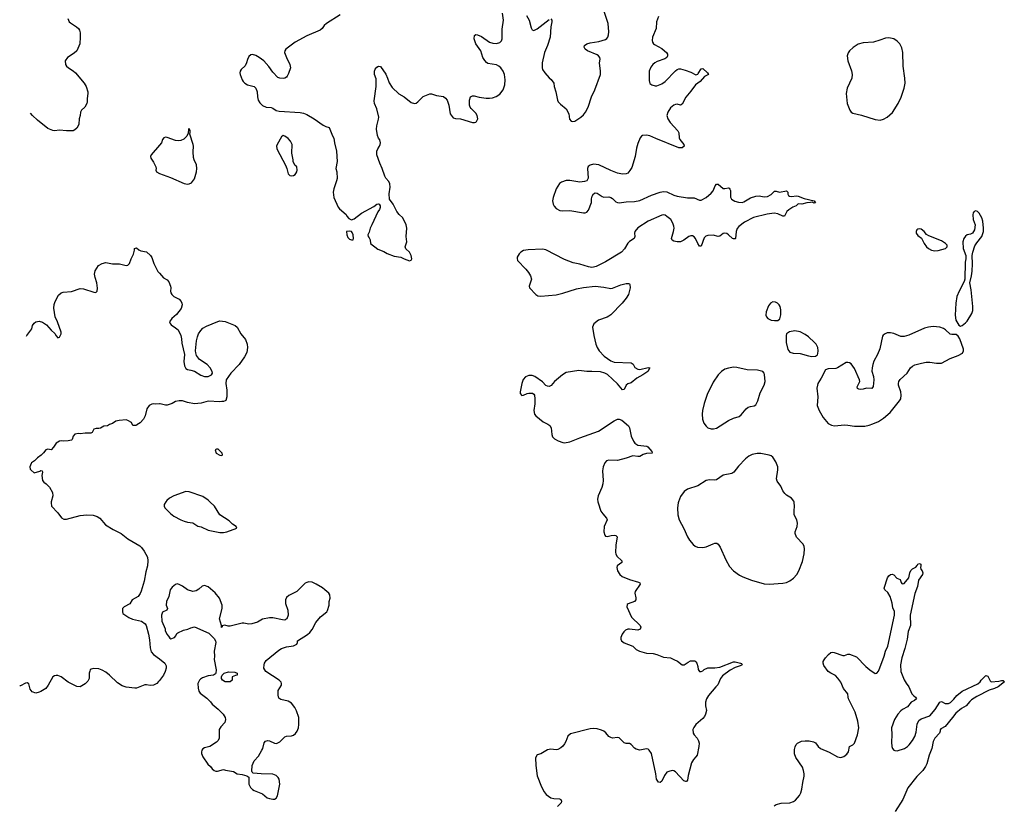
# Model space of a CAD drawing. Header units: inches. Extents: x 2057758 to 2159670, y 827298 to 1016821.
# Tile 28 of 90: x 2058362 to 2069905, y 906442 to 915654. Entities that reach past the tile are written whole.
import ezdxf

# ---------------------------------------------------------------- set-up
doc = ezdxf.new("R2010")
doc.units = ezdxf.units.IN
doc.header["$MEASUREMENT"] = 0
for name, color, linetype in [('C0950', 7, 'Continuous'), ('C0951', 7, 'Continuous'), ('C0960', 7, 'Continuous'), ('C0961', 7, 'Continuous')]:
    doc.layers.add(name, color=color, linetype=linetype)

msp = doc.modelspace()

# ---------------------------------------------------------------- linework, layer by layer
at = {"layer": 'C0950', "color": 6, "elevation": 500}
for points in [[(2058732, 910000), (2058729, 909990), (2058734, 909950), (2058809, 909870), (2058852, 909812), (2058879, 909799), (2058910, 909797), (2059070, 909842), (2059150, 909850), (2059225, 909845), (2059269, 909830), (2059301, 909810), (2059369, 909730), (2059457, 909677), (2059550, 909631), (2059630, 909566), (2059770, 909484), (2059790, 909466), (2059823, 909423), (2059862, 909350), (2059865, 909310), (2059861, 909250), (2059840, 909180), (2059821, 909070), (2059785, 908955), (2059773, 908927), (2059749, 908891), (2059679, 908850), (2059655, 908805), (2059586, 908770), (2059569, 908750), (2059566, 908710), (2059572, 908692), (2059582, 908682), (2059643, 908643), (2059685, 908625), (2059790, 908602), (2059831, 908571), (2059845, 908550), (2059872, 908450), (2059883, 908383), (2059892, 908290), (2059903, 908243), (2059929, 908210), (2060000, 908158)], [(2060000, 907906), (2059990, 907893), (2059970, 907870), (2059930, 907852), (2059890, 907848), (2059850, 907855), (2059830, 907853), (2059730, 907817), (2059710, 907816), (2059610, 907829), (2059565, 907845), (2059510, 907880), (2059413, 907970), (2059370, 908004), (2059330, 908028), (2059290, 908043), (2059230, 908046), (2059201, 908039), (2059190, 908030), (2059183, 908017), (2059177, 907990), (2059176, 907930), (2059161, 907899), (2059130, 907866), (2059070, 907831), (2059030, 907837), (2058930, 907888), (2058847, 907950), (2058810, 907963), (2058790, 907964), (2058770, 907960), (2058750, 907947), (2058696, 907850), (2058667, 907813), (2058610, 907775), (2058590, 907767), (2058550, 907759), (2058510, 907771), (2058485, 907805), (2058468, 907868), (2058450, 907877), (2058430, 907876), (2058370, 907842), (2058362, 907843)]]:
    msp.add_lwpolyline(points, dxfattribs=at)
at = {"layer": 'C0951', "color": 6, "elevation": 500}
for points in [[(2058927, 915667), (2058943, 915630), (2058956, 915616), (2059026, 915570), (2059050, 915549), (2059062, 915530), (2059070, 915498), (2059072, 915450), (2059066, 915370), (2059032, 915290), (2059000, 915260), (2058924, 915210), (2058896, 915170), (2058899, 915130), (2058910, 915110), (2058933, 915090), (2058990, 915054), (2059018, 915030), (2059118, 914910), (2059142, 914870), (2059160, 914810), (2059161, 914790), (2059153, 914730), (2059154, 914690), (2059149, 914670), (2059125, 914630), (2059087, 914593), (2059073, 914570), (2059069, 914530), (2059059, 914490), (2059055, 914430), (2059049, 914411), (2059030, 914382), (2059010, 914362), (2058990, 914351), (2058910, 914351), (2058830, 914359), (2058770, 914350), (2058750, 914353), (2058690, 914379), (2058570, 914476), (2058511, 914531), (2058488, 914559)], [(2060000, 914181), (2059905, 914070), (2059895, 914050), (2059899, 914030), (2059930, 913985), (2059957, 913930), (2059963, 913910), (2059959, 913890), (2059966, 913870), (2060000, 913851)], [(2058442, 911942), (2058445, 911950), (2058503, 912030), (2058514, 912070), (2058530, 912097), (2058550, 912113), (2058590, 912118), (2058630, 912107), (2058676, 912076), (2058730, 912015), (2058774, 911974), (2058790, 911946), (2058810, 911924), (2058830, 911933), (2058847, 911970), (2058848, 911990), (2058804, 912110), (2058776, 912170), (2058764, 912270), (2058767, 912313), (2058776, 912350), (2058817, 912423), (2058848, 912452), (2058870, 912461), (2058970, 912465), (2059070, 912503), (2059110, 912498), (2059230, 912458), (2059250, 912455), (2059260, 912460), (2059270, 912470), (2059273, 912507), (2059265, 912570), (2059245, 912630), (2059237, 912670), (2059245, 912710), (2059286, 912770), (2059330, 912797), (2059370, 912805), (2059450, 912792), (2059531, 912791), (2059610, 912771), (2059630, 912776), (2059650, 912796), (2059669, 912851), (2059696, 912904), (2059707, 912950), (2059708, 912972), (2059730, 912979), (2059757, 912957), (2059783, 912943), (2059850, 912931), (2059895, 912890), (2059910, 912867), (2059936, 912796), (2059983, 912703), (2060000, 912683)], [(2060000, 911150), (2059950, 911147), (2059930, 911151), (2059910, 911147), (2059879, 911130), (2059853, 911090), (2059833, 911010), (2059812, 910968), (2059773, 910927), (2059736, 910904), (2059730, 910894), (2059690, 910894), (2059672, 910930), (2059630, 910956), (2059610, 910961), (2059530, 910956), (2059490, 910946), (2059450, 910918), (2059414, 910906), (2059390, 910892), (2059350, 910886), (2059310, 910866), (2059290, 910861), (2059260, 910860), (2059230, 910852), (2059210, 910812), (2059195, 910805), (2059130, 910807), (2059070, 910796), (2059050, 910801), (2059010, 910794), (2058990, 910771), (2058976, 910730), (2058970, 910724), (2058930, 910714), (2058871, 910711), (2058850, 910716), (2058830, 910711), (2058789, 910690), (2058758, 910642), (2058730, 910612), (2058690, 910618), (2058670, 910611), (2058643, 910577), (2058612, 910548), (2058570, 910518), (2058537, 910483), (2058502, 910458), (2058495, 910450), (2058482, 910410), (2058485, 910385), (2058495, 910370), (2058530, 910342), (2058600, 910360), (2058610, 910368), (2058626, 910366), (2058628, 910348), (2058621, 910310), (2058630, 910249), (2058644, 910230), (2058674, 910210), (2058712, 910172), (2058745, 910110), (2058749, 910070), (2058732, 910000)]]:
    msp.add_lwpolyline(points, dxfattribs=at)
at = {"layer": 'C0960', "color": 6}
for points, elevation in [([(2060075, 910000), (2060055, 909970), (2060055, 909950), (2060064, 909930), (2060130, 909863), (2060170, 909833), (2060250, 909789), (2060290, 909772), (2060330, 909762), (2060390, 909755), (2060450, 909716), (2060490, 909706), (2060570, 909667), (2060710, 909642), (2060750, 909640), (2060790, 909648), (2060906, 909690), (2060898, 909710), (2060857, 909737), (2060816, 909776), (2060710, 909847), (2060645, 909950), (2060591, 910000)], 500), ([(2065140, 910000), (2065142, 909990), (2065176, 909890), (2065198, 909858), (2065242, 909810), (2065250, 909790), (2065212, 909710), (2065210, 909650), (2065221, 909610), (2065230, 909599), (2065250, 909593), (2065294, 909606), (2065330, 909609), (2065350, 909605), (2065366, 909590), (2065349, 909491), (2065347, 909407), (2065350, 909390), (2065364, 909364), (2065419, 909310), (2065420, 909290), (2065368, 909250), (2065363, 909230), (2065372, 909190), (2065397, 909150), (2065425, 909125), (2065510, 909088), (2065617, 909057), (2065630, 909050), (2065634, 909034), (2065577, 908950), (2065573, 908930), (2065585, 908875), (2065584, 908850), (2065568, 908832), (2065496, 908804), (2065485, 908795), (2065479, 908770), (2065536, 908650), (2065634, 908550), (2065643, 908530), (2065641, 908519), (2065634, 908506), (2065610, 908496), (2065510, 908508), (2065490, 908507), (2065464, 908496), (2065443, 908477), (2065423, 908450), (2065410, 908410), (2065410, 908390), (2065417, 908370), (2065447, 908347), (2065548, 908308), (2065590, 908268), (2065629, 908251), (2065710, 908226), (2065790, 908221), (2065830, 908212), (2065910, 908179), (2065993, 908173), (2066032, 908150), (2066073, 908133), (2066128, 908088), (2066153, 908090), (2066198, 908122), (2066225, 908135), (2066275, 908135), (2066290, 908125), (2066300, 908110), (2066311, 908070), (2066314, 908034), (2066330, 908011), (2066350, 908011), (2066370, 908019), (2066387, 908033), (2066430, 908055), (2066510, 908054), (2066570, 908063), (2066730, 908123), (2066750, 908124), (2066812, 908110), (2066823, 908103), (2066831, 908091), (2066810, 908078), (2066750, 908060), (2066690, 908027), (2066601, 907959), (2066578, 907930), (2066547, 907853), (2066522, 907830), (2066438, 907730), (2066415, 907690), (2066403, 907650), (2066402, 907610), (2066413, 907553), (2066403, 907510), (2066390, 907484), (2066370, 907459), (2066290, 907390), (2066266, 907354), (2066255, 907330), (2066258, 907290), (2066268, 907270), (2066303, 907230), (2066318, 907198), (2066326, 907170), (2066324, 907130), (2066304, 907030), (2066290, 907010), (2066260, 906980), (2066239, 906941), (2066197, 906790), (2066190, 906738), (2066178, 906722), (2066170, 906721), (2066149, 906730), (2066050, 906835), (2066030, 906847), (2066010, 906850), (2065970, 906840), (2065950, 906829), (2065921, 906790), (2065890, 906726), (2065870, 906709), (2065850, 906713), (2065828, 906750), (2065820, 906810), (2065770, 907049), (2065743, 907090), (2065730, 907100), (2065710, 907105), (2065630, 907090), (2065590, 907099), (2065570, 907112), (2065530, 907154), (2065510, 907168), (2065470, 907168), (2065450, 907174), (2065390, 907233), (2065370, 907237), (2065310, 907231), (2065290, 907237), (2065270, 907250), (2065233, 907293), (2065211, 907310), (2065183, 907323), (2065130, 907337), (2065090, 907341), (2065050, 907337), (2064819, 907281), (2064788, 907252), (2064765, 907190), (2064750, 907162), (2064730, 907137), (2064705, 907115), (2064670, 907097), (2064650, 907094), (2064590, 907102), (2064550, 907094), (2064470, 907047), (2064430, 907033), (2064410, 906998), (2064412, 906908), (2064429, 906789), (2064480, 906660), (2064510, 906600), (2064535, 906570), (2064590, 906531), (2064623, 906523), (2064690, 906519), (2064707, 906510), (2064714, 906490), (2064709, 906470), (2064668, 906430)], 500), ([(2066087, 910000), (2066083, 909990), (2066072, 909930), (2066076, 909850), (2066094, 909790), (2066148, 909688), (2066191, 909591), (2066215, 909550), (2066259, 909499), (2066281, 909481), (2066309, 909469), (2066370, 909465), (2066410, 909472), (2066490, 909509), (2066510, 909515), (2066534, 909514), (2066550, 909505), (2066575, 909470), (2066641, 909321), (2066684, 909244), (2066730, 909192), (2066801, 909141), (2066841, 909121), (2066942, 909082), (2067090, 909039), (2067150, 909035), (2067310, 909047), (2067350, 909055), (2067390, 909076), (2067433, 909107), (2067472, 909150), (2067494, 909190), (2067539, 909301), (2067560, 909390), (2067563, 909450), (2067558, 909478), (2067545, 909505), (2067470, 909587), (2067452, 909630), (2067454, 909650), (2067477, 909710), (2067480, 909750), (2067472, 909790), (2067442, 909850), (2067440, 909890), (2067447, 909953), (2067443, 909990), (2067440, 910000)], 600), ([(2067205, 906435), (2067230, 906450), (2067290, 906466), (2067390, 906473), (2067433, 906487), (2067456, 906504), (2067502, 906558), (2067519, 906590), (2067531, 906630), (2067542, 906710), (2067558, 906782), (2067558, 906810), (2067552, 906850), (2067538, 906890), (2067462, 907002), (2067447, 907047), (2067445, 907095), (2067451, 907129), (2067466, 907154), (2067481, 907170), (2067527, 907193), (2067570, 907200), (2067617, 907197), (2067666, 907186), (2067693, 907173), (2067723, 907130), (2067750, 907109), (2067850, 907064), (2067950, 907010), (2067990, 907001), (2068025, 907015), (2068058, 907042), (2068078, 907070), (2068090, 907130), (2068130, 907150), (2068148, 907170), (2068185, 907270), (2068198, 907350), (2068189, 907429), (2068155, 907535), (2068079, 907690), (2068073, 907710), (2068070, 907750), (2068020, 907810), (2067988, 907888), (2067954, 907934), (2067924, 907964), (2067870, 907990), (2067840, 908010), (2067790, 908081), (2067782, 908110), (2067783, 908130), (2067791, 908149), (2067808, 908170), (2067843, 908210), (2067870, 908232), (2067890, 908237), (2067910, 908234), (2068010, 908197), (2068030, 908199), (2068070, 908213), (2068090, 908213), (2068170, 908183), (2068282, 908070), (2068329, 908029), (2068390, 907988), (2068410, 907991), (2068430, 908016), (2068447, 908053), (2068496, 908190), (2068512, 908250), (2068539, 908310), (2068618, 908670), (2068616, 908716), (2068599, 908759), (2068591, 908811), (2068567, 908890), (2068538, 908938), (2068506, 908970), (2068496, 908990), (2068537, 909110), (2068550, 909131), (2068570, 909147), (2068590, 909151), (2068610, 909144), (2068644, 909104), (2068683, 909090), (2068694, 909054), (2068703, 909043), (2068710, 909039), (2068730, 909044), (2068787, 909110), (2068796, 909170), (2068810, 909195), (2068830, 909215), (2068866, 909234), (2068884, 909256), (2068890, 909271), (2068910, 909279), (2068925, 909270), (2068926, 909250), (2068921, 909230), (2068925, 909210), (2068941, 909190), (2068948, 909168), (2068944, 909150), (2068899, 909081), (2068888, 909008), (2068854, 908926), (2068802, 908670), (2068803, 908550), (2068779, 908481), (2068765, 908390), (2068739, 908281), (2068702, 908170), (2068687, 908090), (2068693, 908010), (2068730, 907912), (2068753, 907873), (2068787, 907830), (2068822, 907750), (2068844, 907724), (2068864, 907710), (2068874, 907690), (2068851, 907670), (2068813, 907650), (2068770, 907596), (2068710, 907565), (2068690, 907548), (2068656, 907510), (2068616, 907450), (2068584, 907350), (2068588, 907270), (2068583, 907183), (2068587, 907130), (2068594, 907110), (2068610, 907090), (2068623, 907083), (2068650, 907082), (2068734, 907110), (2068768, 907130), (2068790, 907150), (2068830, 907201), (2068855, 907250), (2068870, 907299), (2068885, 907395), (2068903, 907437), (2068930, 907457), (2069030, 907490), (2069096, 907564), (2069150, 907653), (2069170, 907659), (2069210, 907636), (2069230, 907634), (2069250, 907637), (2069272, 907648), (2069314, 907686), (2069350, 907729), (2069410, 907779), (2069593, 907867), (2069621, 907890), (2069635, 907910), (2069690, 907965), (2069710, 907957), (2069740, 907900), (2069751, 907891), (2069841, 907899), (2069870, 907906), (2069890, 907905), (2069905, 907890), (2069833, 907830), (2069791, 907810), (2069726, 907794), (2069583, 907717), (2069522, 907678), (2069500, 907660), (2069457, 907610), (2069402, 907578), (2069336, 907524), (2069299, 907470), (2069210, 907365), (2069160, 907340), (2069152, 907328), (2069152, 907312), (2069144, 907290), (2069092, 907228), (2069071, 907190), (2069056, 907110), (2069023, 907030), (2068995, 906930), (2068981, 906899), (2068950, 906852), (2068880, 906780), (2068774, 906646), (2068714, 906510), (2068626, 906370)], 500), ([(2060000, 908158), (2060065, 908110), (2060078, 908078), (2060080, 908050), (2060068, 908010), (2060047, 907970), (2060000, 907906)], 500)]:
    msp.add_lwpolyline(points, dxfattribs=dict(at, elevation=elevation))
at = {"layer": 'C0960', "color": 6, "elevation": 500}
for points in [[(2061750, 909061), (2061730, 909056), (2061710, 909045), (2061610, 908950), (2061516, 908904), (2061490, 908877), (2061480, 908850), (2061477, 908810), (2061505, 908730), (2061508, 908670), (2061494, 908630), (2061480, 908620), (2061470, 908615), (2061444, 908616), (2061330, 908639), (2061290, 908639), (2061210, 908625), (2061150, 908591), (2061085, 908570), (2061050, 908568), (2060990, 908579), (2060970, 908578), (2060830, 908543), (2060804, 908544), (2060766, 908554), (2060734, 908546), (2060734, 908534), (2060728, 908528), (2060726, 908550), (2060704, 908630), (2060736, 908750), (2060737, 908790), (2060703, 908870), (2060653, 908933), (2060570, 909002), (2060530, 909018), (2060501, 909010), (2060463, 908977), (2060430, 908957), (2060390, 908951), (2060330, 908968), (2060270, 909012), (2060230, 909032), (2060210, 909038), (2060190, 909032), (2060150, 908999), (2060126, 908970), (2060109, 908890), (2060082, 908830), (2060081, 908790), (2060093, 908750), (2060088, 908732), (2060035, 908705), (2060023, 908670), (2060030, 908602), (2060066, 908510), (2060067, 908490), (2060086, 908450), (2060107, 908427), (2060121, 908401), (2060133, 908393), (2060175, 908410), (2060192, 908428), (2060205, 908455), (2060215, 908465), (2060284, 908496), (2060332, 908508), (2060370, 908525), (2060410, 908533), (2060579, 908459), (2060640, 908400), (2060659, 908370), (2060661, 908350), (2060641, 908250), (2060644, 908190), (2060641, 908150), (2060665, 908030), (2060662, 907990), (2060658, 907982), (2060634, 907970), (2060570, 907962), (2060505, 907935), (2060480, 907920), (2060469, 907910), (2060452, 907870), (2060454, 907814), (2060462, 907782), (2060478, 907758), (2060557, 907697), (2060597, 907657), (2060617, 907630), (2060690, 907571), (2060748, 907510), (2060770, 907471), (2060775, 907450), (2060766, 907414), (2060719, 907361), (2060702, 907330), (2060700, 907230), (2060690, 907203), (2060670, 907181), (2060590, 907133), (2060530, 907116), (2060510, 907104), (2060499, 907090), (2060494, 907066), (2060493, 907050), (2060508, 907010), (2060566, 906926), (2060599, 906899), (2060618, 906870), (2060642, 906850), (2060662, 906842), (2060679, 906841), (2060750, 906863), (2060773, 906853), (2060870, 906837), (2060912, 906810), (2060970, 906804), (2061026, 906786), (2061050, 906774), (2061048, 906690), (2061068, 906650), (2061090, 906628), (2061110, 906615), (2061210, 906578), (2061262, 906530), (2061290, 906521), (2061330, 906515), (2061350, 906516), (2061370, 906526), (2061386, 906554), (2061411, 906689), (2061405, 906750), (2061392, 906770), (2061370, 906792), (2061330, 906807), (2061192, 906812), (2061100, 906820), (2061089, 906829), (2061082, 906842), (2061088, 906910), (2061110, 906963), (2061160, 907020), (2061202, 907090), (2061212, 907110), (2061227, 907173), (2061245, 907195), (2061270, 907203), (2061290, 907199), (2061350, 907169), (2061372, 907168), (2061413, 907187), (2061470, 907245), (2061490, 907252), (2061550, 907258), (2061570, 907266), (2061595, 907285), (2061614, 907310), (2061630, 907350), (2061636, 907390), (2061633, 907470), (2061608, 907550), (2061587, 907590), (2061550, 907640), (2061510, 907663), (2061422, 907682), (2061400, 907700), (2061392, 907732), (2061392, 907790), (2061430, 907850), (2061433, 907870), (2061428, 907888), (2061404, 907910), (2061249, 908010), (2061223, 908050), (2061227, 908090), (2061232, 908110), (2061250, 908141), (2061398, 908262), (2061430, 908279), (2061490, 908300), (2061570, 908313), (2061597, 908323), (2061609, 908330), (2061619, 908350), (2061617, 908370), (2061736, 908444), (2061765, 908470), (2061790, 908504), (2061833, 908587), (2061890, 908653), (2061961, 908710), (2061970, 908725), (2061990, 908790), (2061991, 908830), (2062002, 908870), (2061996, 908910), (2061985, 908930), (2061941, 908970), (2061910, 908994), (2061837, 909037), (2061790, 909057)], [(2060770, 907889), (2060738, 907910), (2060728, 907930), (2060728, 907950), (2060735, 907970), (2060758, 907990), (2060810, 908006), (2060884, 908004), (2060913, 907993), (2060913, 907967), (2060890, 907966), (2060854, 907950), (2060851, 907910), (2060830, 907889)]]:
    msp.add_lwpolyline(points, close=True, dxfattribs=at)
at = {"layer": 'C0961', "color": 6}
for points, elevation in [([(2062117, 915710), (2061957, 915610), (2061930, 915586), (2061906, 915550), (2061885, 915530), (2061730, 915464), (2061591, 915390), (2061483, 915310), (2061471, 915290), (2061468, 915270), (2061490, 915210), (2061528, 915130), (2061535, 915090), (2061515, 915025), (2061499, 914990), (2061490, 914980), (2061470, 914968), (2061450, 914966), (2061410, 914970), (2061390, 914978), (2061330, 915038), (2061284, 915104), (2061226, 915170), (2061170, 915211), (2061130, 915233), (2061090, 915247), (2061070, 915241), (2061050, 915224), (2061032, 915188), (2061022, 915150), (2061006, 915114), (2060960, 915070), (2060948, 915050), (2060943, 915030), (2060946, 915010), (2060970, 914950), (2060981, 914930), (2061000, 914910), (2061032, 914892), (2061110, 914870), (2061130, 914850), (2061145, 914810), (2061148, 914748), (2061157, 914710), (2061178, 914678), (2061210, 914646), (2061250, 914628), (2061310, 914626), (2061330, 914618), (2061370, 914591), (2061403, 914583), (2061650, 914567), (2061690, 914559), (2061730, 914542), (2061816, 914490), (2061918, 914418), (2061950, 914401), (2061991, 914391), (2062030, 914291), (2062045, 914265), (2062051, 914210), (2062074, 914114), (2062082, 913990), (2062070, 913910), (2062079, 913870), (2062083, 913790), (2062077, 913763), (2062043, 913670), (2062038, 913630), (2062045, 913570), (2062096, 913456), (2062110, 913438), (2062190, 913371), (2062199, 913350), (2062222, 913322), (2062250, 913307), (2062282, 913318), (2062370, 913384), (2062515, 913465), (2062550, 913491), (2062570, 913494), (2062576, 913490), (2062586, 913470), (2062586, 913450), (2062579, 913430), (2062559, 913401), (2062492, 913248), (2062470, 913210), (2062459, 913161), (2062443, 913130), (2062446, 913110), (2062458, 913098), (2062470, 913072), (2062475, 913030), (2062562, 912962), (2062630, 912936), (2062670, 912913), (2062750, 912882), (2062829, 912869), (2062870, 912848), (2062930, 912828), (2062950, 912836), (2062959, 912850), (2062952, 912890), (2062930, 912929), (2062888, 912968), (2062881, 912990), (2062900, 913050), (2062891, 913110), (2062901, 913210), (2062894, 913250), (2062852, 913330), (2062810, 913370), (2062784, 913404), (2062741, 913490), (2062699, 913550), (2062692, 913612), (2062705, 913690), (2062702, 913730), (2062690, 913757), (2062655, 913795), (2062641, 913821), (2062613, 913910), (2062584, 913970), (2062550, 914070), (2062549, 914111), (2062560, 914140), (2062581, 914170), (2062589, 914190), (2062592, 914212), (2062585, 914245), (2062570, 914264), (2062557, 914297), (2062546, 914370), (2062549, 914410), (2062570, 914486), (2062571, 914510), (2062547, 914610), (2062523, 914670), (2062516, 914704), (2062540, 914870), (2062539, 914959), (2062522, 915010), (2062520, 915050), (2062530, 915075), (2062550, 915099), (2062570, 915108), (2062590, 915105), (2062654, 915014), (2062675, 914970), (2062694, 914914), (2062730, 914858), (2062806, 914786), (2062870, 914750), (2062950, 914684), (2062990, 914671), (2063010, 914677), (2063030, 914691), (2063090, 914753), (2063170, 914784), (2063190, 914784), (2063250, 914764), (2063330, 914752), (2063355, 914735), (2063372, 914710), (2063394, 914650), (2063410, 914552), (2063430, 914518), (2063444, 914504), (2063470, 914495), (2063530, 914491), (2063670, 914450), (2063692, 914448), (2063710, 914454), (2063718, 914462), (2063733, 914490), (2063726, 914530), (2063710, 914558), (2063653, 914613), (2063641, 914630), (2063634, 914650), (2063635, 914710), (2063647, 914750), (2063670, 914763), (2063690, 914762), (2063750, 914746), (2063830, 914733), (2063868, 914732), (2063903, 914737), (2063948, 914752), (2063990, 914782), (2064028, 914832), (2064051, 914890), (2064055, 914950), (2064044, 915010), (2064031, 915050), (2064003, 915090), (2063978, 915110), (2063950, 915123), (2063850, 915140), (2063833, 915153), (2063814, 915174), (2063792, 915210), (2063766, 915290), (2063708, 915370), (2063691, 915430), (2063692, 915468), (2063710, 915480), (2063730, 915476), (2063775, 915455), (2063871, 915390), (2063910, 915378), (2063950, 915373), (2063990, 915386), (2064010, 915407), (2064017, 915430), (2064017, 915543), (2064034, 915650), (2064020, 915730)], 500), ([(2065852, 915690), (2065827, 915630), (2065824, 915550), (2065782, 915450), (2065777, 915410), (2065780, 915390), (2065791, 915371), (2065803, 915363), (2065890, 915315), (2065922, 915290), (2065944, 915270), (2065955, 915250), (2065956, 915230), (2065948, 915210), (2065926, 915194), (2065836, 915164), (2065808, 915150), (2065784, 915130), (2065761, 915099), (2065743, 915050), (2065741, 914941), (2065750, 914907), (2065771, 914890), (2065810, 914878), (2065830, 914879), (2065890, 914903), (2065930, 914930), (2066050, 915054), (2066070, 915069), (2066090, 915076), (2066110, 915078), (2066164, 915064), (2066230, 915039), (2066290, 915008), (2066310, 915016), (2066317, 915023), (2066350, 915076), (2066370, 915082), (2066426, 915030), (2066435, 915010), (2066390, 914988), (2066341, 914930), (2066283, 914890), (2066230, 914815), (2066170, 914746), (2066130, 914664), (2066110, 914653), (2066070, 914662), (2066050, 914660), (2066030, 914651), (2065990, 914621), (2065959, 914570), (2065949, 914530), (2065959, 914490), (2065986, 914450), (2066078, 914350), (2066089, 914329), (2066094, 914270), (2066101, 914250), (2066147, 914190), (2066150, 914170), (2066130, 914150), (2066090, 914153), (2065819, 914259), (2065750, 914292), (2065710, 914301), (2065663, 914297), (2065650, 914289), (2065635, 914270), (2065610, 914204), (2065593, 914147), (2065578, 914050), (2065540, 913920), (2065516, 913884), (2065490, 913856), (2065470, 913845), (2065430, 913841), (2065370, 913856), (2065290, 913887), (2065150, 913951), (2065090, 913958), (2065051, 913949), (2065028, 913932), (2065019, 913910), (2065025, 913795), (2065010, 913765), (2064985, 913755), (2064930, 913750), (2064810, 913767), (2064770, 913768), (2064713, 913750), (2064690, 913732), (2064650, 913670), (2064614, 913570), (2064608, 913530), (2064614, 913490), (2064627, 913467), (2064650, 913440), (2064696, 913416), (2064730, 913413), (2064810, 913417), (2064970, 913389), (2064990, 913389), (2065010, 913397), (2065030, 913422), (2065065, 913510), (2065067, 913553), (2065075, 913585), (2065090, 913611), (2065110, 913623), (2065130, 913618), (2065190, 913579), (2065210, 913574), (2065270, 913575), (2065290, 913570), (2065310, 913558), (2065350, 913518), (2065370, 913509), (2065390, 913506), (2065470, 913519), (2065570, 913523), (2065630, 913532), (2065770, 913597), (2065870, 913632), (2065910, 913641), (2065950, 913634), (2066030, 913598), (2066070, 913585), (2066190, 913565), (2066270, 913565), (2066330, 913536), (2066350, 913538), (2066410, 913568), (2066470, 913618), (2066493, 913647), (2066515, 913705), (2066530, 913726), (2066550, 913725), (2066610, 913676), (2066630, 913673), (2066670, 913682), (2066678, 913678), (2066687, 913667), (2066693, 913650), (2066694, 913574), (2066705, 913550), (2066746, 913526), (2066790, 913513), (2066830, 913511), (2066850, 913519), (2066930, 913567), (2066990, 913586), (2067030, 913588), (2067090, 913578), (2067130, 913580), (2067170, 913604), (2067210, 913643), (2067230, 913643), (2067270, 913630), (2067350, 913647), (2067365, 913630), (2067366, 913610), (2067374, 913594), (2067386, 913586), (2067410, 913582), (2067468, 913588), (2067490, 913585), (2067558, 913558), (2067677, 913530), (2067690, 913506), (2067676, 913504), (2067653, 913513), (2067632, 913512), (2067590, 913507), (2067532, 913492), (2067490, 913494), (2067463, 913470), (2067426, 913454), (2067377, 913423), (2067357, 913403), (2067328, 913352), (2067310, 913349), (2067250, 913379), (2067205, 913385), (2067125, 913375), (2066965, 913335), (2066860, 913280), (2066791, 913229), (2066774, 913206), (2066760, 913170), (2066755, 913090), (2066750, 913084), (2066730, 913083), (2066718, 913090), (2066670, 913132), (2066650, 913146), (2066630, 913151), (2066610, 913147), (2066570, 913116), (2066550, 913113), (2066490, 913128), (2066430, 913125), (2066406, 913114), (2066385, 913095), (2066350, 912998), (2066330, 913000), (2066310, 913030), (2066286, 913090), (2066270, 913109), (2066250, 913119), (2066230, 913119), (2066208, 913112), (2066147, 913070), (2066110, 913051), (2066070, 913050), (2066030, 913059), (2066010, 913070), (2066002, 913090), (2066028, 913170), (2066034, 913210), (2066032, 913232), (2066020, 913270), (2065996, 913310), (2065950, 913347), (2065930, 913360), (2065910, 913364), (2065890, 913361), (2065730, 913293), (2065608, 913212), (2065574, 913170), (2065568, 913150), (2065573, 913110), (2065566, 913090), (2065510, 913054), (2065490, 913034), (2065453, 912967), (2065418, 912930), (2065230, 912813), (2065119, 912761), (2065090, 912753), (2065070, 912750), (2065030, 912755), (2064930, 912789), (2064850, 912804), (2064750, 912843), (2064530, 912954), (2064490, 912964), (2064324, 912956), (2064270, 912946), (2064237, 912930), (2064216, 912910), (2064193, 912870), (2064192, 912852), (2064199, 912830), (2064294, 912730), (2064328, 912688), (2064350, 912650), (2064361, 912610), (2064334, 912530), (2064338, 912510), (2064411, 912431), (2064437, 912417), (2064470, 912413), (2064650, 912427), (2064730, 912447), (2064890, 912498), (2064970, 912513), (2065110, 912528), (2065210, 912518), (2065290, 912504), (2065310, 912505), (2065410, 912544), (2065470, 912559), (2065500, 912560), (2065510, 912557), (2065516, 912550), (2065519, 912510), (2065498, 912430), (2065473, 912387), (2065424, 912330), (2065290, 912193), (2065270, 912178), (2065250, 912166), (2065147, 912130), (2065094, 912086), (2065076, 912050), (2065092, 911950), (2065116, 911850), (2065132, 911810), (2065156, 911770), (2065213, 911710), (2065290, 911655), (2065330, 911639), (2065530, 911630), (2065553, 911613), (2065575, 911575), (2065610, 911556), (2065630, 911553), (2065730, 911574), (2065750, 911571), (2065724, 911530), (2065666, 911490), (2065597, 911450), (2065530, 911397), (2065490, 911384), (2065472, 911368), (2065450, 911317), (2065430, 911312), (2065370, 911385), (2065253, 911493), (2065220, 911510), (2065170, 911523), (2065070, 911530), (2065009, 911529), (2064918, 911542), (2064770, 911517), (2064725, 911490), (2064630, 911410), (2064594, 911366), (2064570, 911354), (2064550, 911356), (2064530, 911366), (2064490, 911409), (2064401, 911470), (2064370, 911482), (2064330, 911481), (2064290, 911466), (2064265, 911435), (2064247, 911390), (2064231, 911291), (2064231, 911270), (2064250, 911247), (2064270, 911251), (2064310, 911270), (2064330, 911275), (2064373, 911273), (2064390, 911265), (2064397, 911250), (2064402, 911210), (2064400, 911150), (2064390, 911070), (2064398, 911030), (2064413, 911010), (2064499, 910939), (2064553, 910913), (2064576, 910896), (2064592, 910870), (2064601, 910790), (2064610, 910764), (2064630, 910739), (2064675, 910715), (2064730, 910695), (2064750, 910693), (2064810, 910704), (2064928, 910752), (2065149, 910829), (2065330, 910949), (2065370, 910969), (2065390, 910970), (2065419, 910959), (2065499, 910890), (2065510, 910870), (2065530, 910770), (2065556, 910710), (2065572, 910690), (2065610, 910666), (2065713, 910653), (2065727, 910647), (2065774, 910590), (2065775, 910575), (2065781, 910570), (2065710, 910567), (2065670, 910554), (2065630, 910532), (2065610, 910531), (2065550, 910539), (2065470, 910512), (2065370, 910486), (2065270, 910491), (2065240, 910480), (2065222, 910458), (2065201, 910410), (2065195, 910365), (2065201, 910250), (2065197, 910210), (2065188, 910170), (2065143, 910070), (2065134, 910030), (2065140, 910000)], 500), ([(2064303, 915703), (2064335, 915650), (2064358, 915558), (2064370, 915534), (2064390, 915529), (2064430, 915546), (2064570, 915655)], 500), ([(2064590, 915664), (2064600, 915650), (2064601, 915630), (2064588, 915572), (2064580, 915450), (2064549, 915350), (2064515, 915270), (2064488, 915150), (2064486, 915090), (2064492, 915070), (2064520, 915030), (2064570, 914971), (2064592, 914952), (2064622, 914910), (2064629, 914869), (2064648, 914810), (2064665, 914710), (2064674, 914690), (2064702, 914662), (2064770, 914610), (2064799, 914550), (2064807, 914487), (2064825, 914465), (2064842, 914462), (2064870, 914466), (2064942, 914510), (2064970, 914537), (2064994, 914570), (2065025, 914630), (2065064, 914750), (2065106, 914830), (2065170, 915010), (2065171, 915051), (2065158, 915150), (2065167, 915190), (2065163, 915210), (2065149, 915230), (2065130, 915242), (2065019, 915290), (2064990, 915310), (2064979, 915330), (2064984, 915350), (2065009, 915370), (2065050, 915384), (2065150, 915399), (2065230, 915422), (2065245, 915435), (2065256, 915450), (2065265, 915475), (2065270, 915510), (2065260, 915610), (2065213, 915750)], 500), ([(2060000, 913851), (2060001, 913850), (2060130, 913805), (2060290, 913735), (2060330, 913726), (2060350, 913728), (2060377, 913743), (2060413, 913787), (2060434, 913870), (2060438, 913910), (2060433, 913953), (2060409, 914009), (2060400, 914040), (2060394, 914106), (2060400, 914170), (2060397, 914190), (2060355, 914310), (2060362, 914330), (2060362, 914350), (2060350, 914378), (2060342, 914370), (2060338, 914322), (2060321, 914290), (2060285, 914255), (2060250, 914236), (2060227, 914233), (2060190, 914238), (2060090, 914274), (2060070, 914277), (2060050, 914269), (2060038, 914250), (2060025, 914210), (2060000, 914181)], 500), ([(2060000, 912683), (2060048, 912628), (2060090, 912604), (2060110, 912581), (2060130, 912530), (2060132, 912510), (2060128, 912470), (2060132, 912450), (2060144, 912430), (2060170, 912407), (2060230, 912376), (2060254, 912350), (2060263, 912330), (2060265, 912310), (2060253, 912267), (2060202, 912198), (2060146, 912150), (2060120, 912110), (2060126, 912090), (2060136, 912076), (2060190, 912042), (2060218, 912018), (2060250, 911950), (2060259, 911910), (2060261, 911861), (2060294, 911730), (2060285, 911645), (2060295, 911595), (2060310, 911564), (2060330, 911553), (2060370, 911546), (2060410, 911532), (2060486, 911486), (2060530, 911472), (2060570, 911469), (2060611, 911490), (2060621, 911510), (2060619, 911530), (2060596, 911570), (2060561, 911610), (2060470, 911669), (2060436, 911716), (2060426, 911746), (2060424, 911770), (2060435, 911890), (2060445, 911935), (2060458, 911970), (2060486, 912010), (2060510, 912036), (2060550, 912059), (2060685, 912115), (2060710, 912121), (2060770, 912114), (2060887, 912067), (2060910, 912050), (2060954, 911970), (2061010, 911903), (2061029, 911850), (2061031, 911810), (2061023, 911750), (2060999, 911701), (2060936, 911610), (2060837, 911510), (2060782, 911430), (2060779, 911390), (2060789, 911310), (2060789, 911231), (2060778, 911190), (2060770, 911185), (2060750, 911176), (2060730, 911178), (2060708, 911172), (2060570, 911181), (2060490, 911159), (2060410, 911151), (2060330, 911164), (2060270, 911184), (2060230, 911185), (2060190, 911178), (2060150, 911155), (2060090, 911134), (2060070, 911134), (2060010, 911151), (2060000, 911150)], 500), ([(2067440, 910000), (2067437, 910010), (2067410, 910044), (2067350, 910078), (2067330, 910097), (2067310, 910128), (2067285, 910185), (2067241, 910241), (2067235, 910270), (2067250, 910376), (2067250, 910410), (2067228, 910470), (2067190, 910526), (2067170, 910540), (2067148, 910548), (2067050, 910567), (2067007, 910567), (2066950, 910556), (2066910, 910536), (2066870, 910505), (2066790, 910420), (2066735, 910350), (2066710, 910331), (2066610, 910314), (2066530, 910260), (2066510, 910256), (2066450, 910259), (2066410, 910249), (2066310, 910188), (2066191, 910149), (2066150, 910122), (2066110, 910062), (2066087, 910000)], 600), ([(2060591, 910000), (2060570, 910019), (2060510, 910063), (2060350, 910119), (2060310, 910121), (2060170, 910070), (2060117, 910043), (2060085, 910015), (2060075, 910000)], 500)]:
    msp.add_lwpolyline(points, dxfattribs=dict(at, elevation=elevation))
for points, elevation in [([(2068550, 915443), (2068510, 915439), (2068447, 915413), (2068370, 915390), (2068250, 915383), (2068190, 915366), (2068132, 915328), (2068090, 915290), (2068074, 915266), (2068064, 915230), (2068069, 915170), (2068115, 915055), (2068123, 915010), (2068118, 914970), (2068064, 914850), (2068049, 914790), (2068064, 914670), (2068092, 914592), (2068109, 914569), (2068130, 914558), (2068230, 914536), (2068390, 914482), (2068450, 914475), (2068490, 914486), (2068530, 914511), (2068593, 914567), (2068661, 914670), (2068696, 914744), (2068730, 914850), (2068742, 914910), (2068740, 914970), (2068719, 915110), (2068716, 915270), (2068704, 915324), (2068681, 915370), (2068650, 915402), (2068610, 915428)], 600), ([(2061450, 914296), (2061430, 914279), (2061381, 914190), (2061374, 914170), (2061375, 914145), (2061379, 914130), (2061478, 913950), (2061493, 913910), (2061510, 913845), (2061530, 913827), (2061550, 913824), (2061570, 913828), (2061590, 913839), (2061599, 913850), (2061612, 913870), (2061615, 913890), (2061609, 913930), (2061589, 913950), (2061569, 913990), (2061569, 914010), (2061554, 914090), (2061557, 914190), (2061538, 914230), (2061510, 914262), (2061470, 914289)], 500), ([(2069570, 913412), (2069550, 913406), (2069541, 913390), (2069536, 913364), (2069540, 913310), (2069562, 913250), (2069556, 913190), (2069530, 913150), (2069510, 913139), (2069470, 913130), (2069450, 913116), (2069430, 913087), (2069419, 913050), (2069424, 912970), (2069453, 912890), (2069453, 912850), (2069446, 912810), (2069441, 912610), (2069435, 912585), (2069375, 912470), (2069349, 912410), (2069335, 912330), (2069329, 912189), (2069337, 912130), (2069370, 912071), (2069390, 912062), (2069410, 912068), (2069450, 912099), (2069470, 912120), (2069524, 912210), (2069534, 912246), (2069536, 912290), (2069515, 912485), (2069501, 912570), (2069520, 912650), (2069527, 912707), (2069531, 912790), (2069527, 912890), (2069535, 912930), (2069559, 913001), (2069582, 913038), (2069643, 913110), (2069660, 913170), (2069661, 913210), (2069652, 913290), (2069640, 913330), (2069610, 913385), (2069590, 913405)], 600), ([(2062230, 913175), (2062194, 913170), (2062198, 913130), (2062210, 913102), (2062230, 913082), (2062250, 913072), (2062270, 913074), (2062275, 913090), (2062273, 913130), (2062259, 913159), (2062250, 913169)], 500), ([(2068910, 913201), (2068890, 913198), (2068879, 913190), (2068870, 913170), (2068872, 913150), (2068890, 913124), (2068934, 913094), (2068966, 913030), (2068993, 912990), (2069015, 912970), (2069051, 912950), (2069090, 912942), (2069130, 912946), (2069214, 912970), (2069235, 912990), (2069233, 913010), (2069216, 913030), (2069170, 913060), (2069018, 913118), (2068994, 913134), (2068966, 913170), (2068930, 913196)], 600), ([(2067190, 912344), (2067164, 912330), (2067141, 912299), (2067113, 912230), (2067108, 912190), (2067117, 912170), (2067132, 912152), (2067170, 912131), (2067210, 912125), (2067250, 912127), (2067272, 912148), (2067286, 912194), (2067285, 912250), (2067276, 912290), (2067266, 912310), (2067247, 912330), (2067222, 912342)], 600), ([(2067450, 912005), (2067388, 911992), (2067351, 911970), (2067347, 911950), (2067348, 911870), (2067366, 911786), (2067390, 911756), (2067430, 911744), (2067510, 911740), (2067610, 911711), (2067650, 911704), (2067690, 911708), (2067714, 911725), (2067720, 911740), (2067723, 911770), (2067718, 911810), (2067698, 911850), (2067681, 911870), (2067610, 911934), (2067570, 911962), (2067510, 911992)], 600), ([(2069070, 912056), (2069016, 912050), (2068970, 912037), (2068784, 911956), (2068730, 911940), (2068690, 911941), (2068610, 911973), (2068570, 911982), (2068530, 911981), (2068508, 911972), (2068485, 911955), (2068477, 911943), (2068445, 911795), (2068420, 911730), (2068377, 911650), (2068362, 911610), (2068354, 911570), (2068353, 911533), (2068371, 911470), (2068376, 911430), (2068367, 911353), (2068350, 911331), (2068290, 911335), (2068250, 911322), (2068216, 911316), (2068200, 911320), (2068183, 911330), (2068179, 911350), (2068205, 911395), (2068210, 911410), (2068207, 911430), (2068150, 911565), (2068110, 911619), (2068090, 911631), (2068070, 911635), (2068050, 911633), (2067950, 911570), (2067930, 911563), (2067841, 911559), (2067810, 911549), (2067759, 911450), (2067720, 911390), (2067713, 911370), (2067708, 911332), (2067717, 911230), (2067710, 911130), (2067733, 911070), (2067780, 910990), (2067841, 910921), (2067878, 910898), (2067913, 910893), (2068030, 910902), (2068070, 910901), (2068150, 910886), (2068270, 910888), (2068322, 910898), (2068365, 910915), (2068430, 910944), (2068490, 910982), (2068566, 911050), (2068677, 911183), (2068693, 911210), (2068697, 911250), (2068690, 911289), (2068663, 911370), (2068663, 911390), (2068668, 911410), (2068685, 911435), (2068766, 911510), (2068804, 911570), (2068828, 911592), (2068854, 911606), (2068932, 911628), (2068990, 911639), (2069030, 911640), (2069110, 911625), (2069170, 911628), (2069270, 911682), (2069365, 911715), (2069415, 911745), (2069427, 911770), (2069425, 911790), (2069384, 911910), (2069365, 911945), (2069341, 911961), (2069290, 911962), (2069270, 911967), (2069216, 912016), (2069190, 912034), (2069150, 912048)], 600), ([(2066730, 911579), (2066670, 911569), (2066630, 911555), (2066590, 911529), (2066549, 911490), (2066490, 911404), (2066421, 911259), (2066386, 911154), (2066365, 911070), (2066361, 911030), (2066365, 910970), (2066384, 910924), (2066410, 910887), (2066430, 910869), (2066470, 910855), (2066497, 910857), (2066530, 910866), (2066670, 910955), (2066730, 910981), (2066798, 911002), (2066820, 911020), (2066878, 911090), (2066902, 911110), (2066930, 911120), (2066974, 911126), (2066990, 911137), (2067015, 911185), (2067042, 911278), (2067090, 911370), (2067103, 911410), (2067094, 911494), (2067090, 911510), (2067072, 911530), (2067010, 911544), (2066890, 911549), (2066770, 911577)], 600), ([(2060690, 910618), (2060670, 910618), (2060654, 910610), (2060666, 910570), (2060710, 910547), (2060730, 910545), (2060738, 910550), (2060735, 910570)], 500)]:
    msp.add_lwpolyline(points, close=True, dxfattribs=dict(at, elevation=elevation))

doc.saveas('drawing.dxf')
